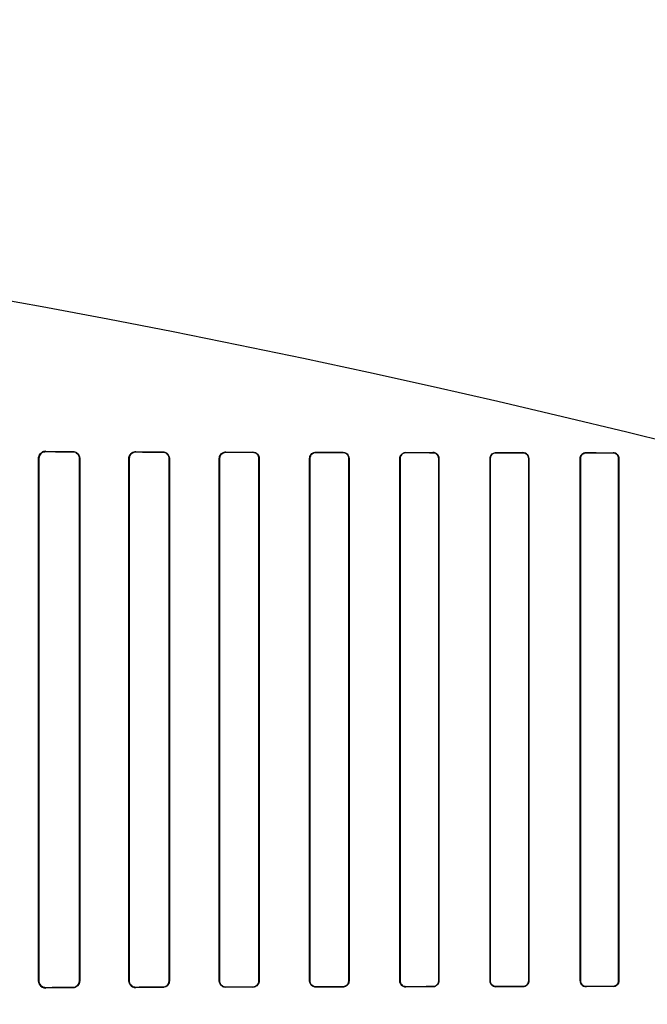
# Model space of a CAD drawing. Header units: millimetres. Extents: x 0 to 297, y 0 to 210.
# Tile 165 of 256: x 58.215 to 58.459, y 158.521 to 158.904. Entities that reach past the tile are written whole.
import ezdxf

# ---------------------------------------------------------------- set-up
doc = ezdxf.new("R2010")
doc.units = ezdxf.units.MM
doc.header["$LTSCALE"] = 16.335
doc.layers.get('0').update_dxf_attribs({"linetype": 'CONTINUOUS'})
for name, color, linetype in [('AXES_REF', 7, 'CONTINUOUS'), ('INTFCLR_1', 7, 'CONTINUOUS'), ('INTFCLR_72935', 7, 'CONTINUOUS')]:
    doc.layers.add(name, color=color, linetype=linetype)

msp = doc.modelspace()

# ---------------------------------------------------------------- linework, layer by layer
at = {"color": 7, "linetype": 'Continuous'}
for radius in [6.78708, 6.7865, 6.74304]:
    msp.add_circle((57.46373, 154.71148), radius, dxfattribs=at)
for radius, start, end in [(6.72, 278.277129, 261.722871), (6.874, 143.275392, 36.724608)]:
    msp.add_arc((57.46373, 154.71148), radius, start, end, dxfattribs=at)
at = {"layer": 'AXES_REF', "color": 9, "linetype": 'Continuous'}
for radius in [6.19116, 4.15]:
    msp.add_circle((57.46373, 154.71148), radius, dxfattribs=at)
at = {"layer": 'INTFCLR_1', "color": 6, "linetype": 'Continuous'}
for p, q in [((58.22237, 158.52997), (58.22237, 158.73297)), ((58.2225, 158.52997), (58.2225, 158.73297)), ((58.23829, 158.73297), (58.23829, 158.52997)), ((58.2384, 158.73297), (58.2384, 158.52997)), ((58.25753, 158.52997), (58.25753, 158.73297)), ((58.25764, 158.52997), (58.25764, 158.73297)), ((58.27316, 158.73297), (58.27316, 158.52997)), ((58.27326, 158.73297), (58.27326, 158.52997)), ((58.29265, 158.52997), (58.29265, 158.73297)), ((58.29275, 158.52997), (58.29275, 158.73297)), ((58.30807, 158.73297), (58.30807, 158.52997)), ((58.30816, 158.73297), (58.30816, 158.52997)), ((58.32774, 158.52997), (58.32774, 158.73297)), ((58.32783, 158.52997), (58.32783, 158.73297)), ((58.34299, 158.73297), (58.34299, 158.52997)), ((58.34308, 158.73297), (58.34308, 158.52997)), ((58.36281, 158.52997), (58.36281, 158.73297)), ((58.3629, 158.52997), (58.3629, 158.73297)), ((58.37793, 158.73297), (58.37793, 158.52997)), ((58.37801, 158.73297), (58.37801, 158.52997)), ((58.39787, 158.52997), (58.39787, 158.73297)), ((58.39795, 158.52997), (58.39795, 158.73297)), ((58.41289, 158.73297), (58.41289, 158.52997)), ((58.41297, 158.73297), (58.41297, 158.52997)), ((58.43291, 158.52997), (58.43291, 158.73297)), ((58.43298, 158.52997), (58.43298, 158.73297)), ((58.44786, 158.73297), (58.44786, 158.52997)), ((58.44793, 158.73297), (58.44793, 158.52997))]:
    msp.add_line(p, q, dxfattribs=at)
at = {"layer": 'INTFCLR_1', "color": 9, "linetype": 'Continuous'}
for p, q in [((58.2225, 158.73297), (58.22237, 158.73297)), ((58.22518, 158.73576), (58.22518, 158.73563)), ((58.23568, 158.73559), (58.23568, 158.7357)), ((58.2384, 158.73297), (58.23829, 158.73297)), ((58.25764, 158.73297), (58.25753, 158.73297)), ((58.26018, 158.7356), (58.26018, 158.7355)), ((58.27068, 158.73546), (58.27068, 158.73556)), ((58.27326, 158.73297), (58.27316, 158.73297)), ((58.29275, 158.73297), (58.29265, 158.73297)), ((58.29518, 158.73549), (58.29518, 158.73539)), ((58.30568, 158.73537), (58.30568, 158.73546)), ((58.30816, 158.73297), (58.30807, 158.73297)), ((58.32783, 158.73297), (58.32774, 158.73297)), ((58.33018, 158.7354), (58.33018, 158.73531)), ((58.34068, 158.73529), (58.34068, 158.73537)), ((58.34308, 158.73297), (58.34299, 158.73297)), ((58.3629, 158.73297), (58.36281, 158.73297)), ((58.36518, 158.73533), (58.36518, 158.73525)), ((58.37568, 158.73523), (58.37568, 158.73531)), ((58.37801, 158.73297), (58.37793, 158.73297)), ((58.39795, 158.73297), (58.39787, 158.73297)), ((58.40018, 158.73527), (58.40018, 158.7352)), ((58.41068, 158.73518), (58.41068, 158.73526)), ((58.41297, 158.73297), (58.41289, 158.73297)), ((58.43298, 158.73297), (58.43291, 158.73297)), ((58.43518, 158.73524), (58.43518, 158.73516)), ((58.44568, 158.73515), (58.44568, 158.73523)), ((58.44793, 158.73297), (58.44786, 158.73297)), ((58.22237, 158.52997), (58.2225, 158.52997)), ((58.23829, 158.52997), (58.2384, 158.52997)), ((58.25753, 158.52997), (58.25764, 158.52997)), ((58.27316, 158.52997), (58.27326, 158.52997)), ((58.29265, 158.52997), (58.29275, 158.52997)), ((58.30807, 158.52997), (58.30816, 158.52997)), ((58.32774, 158.52997), (58.32783, 158.52997)), ((58.34299, 158.52997), (58.34308, 158.52997)), ((58.36281, 158.52997), (58.3629, 158.52997)), ((58.37793, 158.52997), (58.37801, 158.52997)), ((58.39787, 158.52997), (58.39795, 158.52997)), ((58.41289, 158.52997), (58.41297, 158.52997)), ((58.43291, 158.52997), (58.43298, 158.52997)), ((58.44786, 158.52997), (58.44793, 158.52997)), ((58.22518, 158.5273), (58.22518, 158.52718)), ((58.23568, 158.52723), (58.23568, 158.52735)), ((58.26018, 158.52744), (58.26018, 158.52733)), ((58.27068, 158.52737), (58.27068, 158.52747)), ((58.29518, 158.52754), (58.29518, 158.52745)), ((58.30568, 158.52748), (58.30568, 158.52757)), ((58.33018, 158.52763), (58.33018, 158.52754)), ((58.34068, 158.52756), (58.34068, 158.52765)), ((58.36518, 158.52769), (58.36518, 158.52761)), ((58.37568, 158.52763), (58.37568, 158.52771)), ((58.40018, 158.52774), (58.40018, 158.52766)), ((58.41068, 158.52768), (58.41068, 158.52775)), ((58.43518, 158.52778), (58.43518, 158.5277)), ((58.44568, 158.52771), (58.44568, 158.52779))]:
    msp.add_line(p, q, dxfattribs=at)
at = {"layer": 'INTFCLR_1', "color": 7, "linetype": 'Continuous'}
for points in [[(58.22432, 158.7355), (58.22441, 158.73552), (58.2245, 158.73555), (58.22459, 158.73557), (58.22469, 158.73559), (58.22478, 158.7356), (58.22488, 158.73562), (58.22498, 158.73563), (58.22508, 158.73563), (58.22518, 158.73563)], [(58.22518, 158.5273), (58.22508, 158.52731), (58.22499, 158.52731), (58.22489, 158.52732), (58.22479, 158.52733), (58.22469, 158.52735), (58.22459, 158.52737), (58.2245, 158.52739), (58.22441, 158.52741), (58.22432, 158.52744)]]:
    msp.add_lwpolyline(points, dxfattribs=at)
at = {"layer": 'INTFCLR_1', "color": 6, "linetype": 'Continuous'}
for centre, major_axis, start_param, end_param in [((58.52793, 158.73647), (0.36509, 0), -2.548571, -2.498918), ((58.52793, 158.73647), (0.38609, 0), -2.472123, -2.429437), ((58.52793, 158.73647), (0.36509, 0), -2.394089, -2.352695), ((58.52793, 158.73647), (0.38609, 0), -2.337129, -2.300034), ((58.52793, 158.73647), (0.36509, 0), -2.262072, -2.225293), ((58.52793, 158.73647), (0.38609, 0), -2.217858, -2.184193), ((58.52793, 158.73647), (0.36509, 0), -2.143198, -2.109347), ((58.52793, 158.73647), (0.38609, 0), -2.10853, -2.077154), ((58.52793, 158.73647), (0.36509, 0), -2.032847, -2.000965), ((58.52793, 158.73647), (0.38609, 0), -2.005937, -1.976148), ((58.52793, 158.73647), (0.36509, 0), -1.928279, -1.897747), ((58.52793, 158.73647), (0.38609, 0), -1.908037, -1.879358), ((58.52793, 158.73647), (0.36509, 0), -1.827661, -1.798036), ((58.52793, 158.73647), (0.38609, 0), -1.8134, -1.785477), ((58.52793, 158.52647), (0.38609, 0), 2.429437, 2.472123), ((58.52793, 158.52647), (0.36509, 0), 2.498918, 2.548571), ((58.52793, 158.52647), (0.38609, 0), 2.300034, 2.337129), ((58.52793, 158.52647), (0.36509, 0), 2.352695, 2.394089), ((58.52793, 158.52647), (0.38609, 0), 2.184193, 2.217858), ((58.52793, 158.52647), (0.36509, 0), 2.225293, 2.262072), ((58.52793, 158.52647), (0.38609, 0), 2.077154, 2.10853), ((58.52793, 158.52647), (0.36509, 0), 2.109347, 2.143198), ((58.52793, 158.52647), (0.38609, 0), 1.976148, 2.005937), ((58.52793, 158.52647), (0.36509, 0), 2.000965, 2.032847), ((58.52793, 158.52647), (0.38609, 0), 1.879358, 1.908037), ((58.52793, 158.52647), (0.36509, 0), 1.897747, 1.928279), ((58.52793, 158.52647), (0.38609, 0), 1.785477, 1.8134), ((58.52793, 158.52647), (0.36509, 0), 1.798036, 1.827661)]:
    msp.add_ellipse(centre, major_axis=major_axis, ratio=0.003491, start_param=start_param, end_param=end_param, dxfattribs=at)
for points, knots in [([(58.22237, 158.73297), (58.22237, 158.73345), (58.22273, 158.73489), (58.22424, 158.73576), (58.22518, 158.73576)], [0, 0, 0, 0, 0.340507, 1, 1, 1, 1]), ([(58.23568, 158.7357), (58.23618, 158.7357), (58.23759, 158.73532), (58.2384, 158.73385), (58.2384, 158.73297)], [0, 0, 0, 0, 0.364649, 1, 1, 1, 1]), ([(58.23568, 158.73559), (58.23614, 158.73559), (58.23749, 158.73524), (58.23829, 158.73383), (58.23829, 158.73297)], [0, 0, 0, 0, 0.351042, 1, 1, 1, 1]), ([(58.25753, 158.73297), (58.25753, 158.73347), (58.25791, 158.73484), (58.25934, 158.73561), (58.26018, 158.7356)], [0, 0, 0, 0, 0.376083, 1, 1, 1, 1]), ([(58.25764, 158.73297), (58.25764, 158.73347), (58.25803, 158.73479), (58.25939, 158.7355), (58.26018, 158.7355)], [0, 0, 0, 0, 0.392607, 1, 1, 1, 1]), ([(58.27068, 158.73556), (58.2712, 158.73556), (58.27254, 158.73516), (58.27326, 158.73377), (58.27326, 158.73297)], [0, 0, 0, 0, 0.394587, 1, 1, 1, 1]), ([(58.27068, 158.73546), (58.2712, 158.73546), (58.2725, 158.73506), (58.27316, 158.73372), (58.27316, 158.73297)], [0, 0, 0, 0, 0.409287, 1, 1, 1, 1]), ([(58.29265, 158.73297), (58.29265, 158.73349), (58.29305, 158.7348), (58.29441, 158.73549), (58.29518, 158.73549)], [0, 0, 0, 0, 0.405294, 1, 1, 1, 1]), ([(58.29275, 158.73297), (58.29275, 158.73348), (58.29314, 158.73475), (58.29445, 158.73539), (58.29518, 158.73539)], [0, 0, 0, 0, 0.4116, 1, 1, 1, 1]), ([(58.30568, 158.73546), (58.30615, 158.73546), (58.30743, 158.7351), (58.30816, 158.73376), (58.30816, 158.73297)], [0, 0, 0, 0, 0.373744, 1, 1, 1, 1]), ([(58.30568, 158.73537), (58.30613, 158.73537), (58.30736, 158.73503), (58.30807, 158.73373), (58.30807, 158.73297)], [0, 0, 0, 0, 0.369219, 1, 1, 1, 1]), ([(58.32774, 158.73297), (58.32774, 158.73349), (58.32815, 158.73476), (58.32946, 158.7354), (58.33018, 158.7354)], [0, 0, 0, 0, 0.419413, 1, 1, 1, 1]), ([(58.32783, 158.73297), (58.32783, 158.73347), (58.32823, 158.7347), (58.32949, 158.73531), (58.33018, 158.73531)], [0, 0, 0, 0, 0.422805, 1, 1, 1, 1]), ([(58.34068, 158.73537), (58.34126, 158.73537), (58.34253, 158.7349), (58.34308, 158.73361), (58.34308, 158.73297)], [0, 0, 0, 0, 0.47334, 1, 1, 1, 1]), ([(58.34068, 158.73529), (58.34115, 158.73529), (58.34236, 158.73492), (58.34299, 158.73367), (58.34299, 158.73297)], [0, 0, 0, 0, 0.401642, 1, 1, 1, 1]), ([(58.36281, 158.73297), (58.36281, 158.73348), (58.36322, 158.73472), (58.36449, 158.73533), (58.36518, 158.73533)], [0, 0, 0, 0, 0.429292, 1, 1, 1, 1]), ([(58.3629, 158.73297), (58.3629, 158.73347), (58.36329, 158.73467), (58.36452, 158.73525), (58.36518, 158.73525)], [0, 0, 0, 0, 0.431436, 1, 1, 1, 1]), ([(58.37568, 158.73531), (58.37623, 158.73531), (58.37746, 158.73486), (58.37801, 158.73361), (58.37801, 158.73297)], [0, 0, 0, 0, 0.463766, 1, 1, 1, 1]), ([(58.37568, 158.73523), (58.37613, 158.73523), (58.3773, 158.73488), (58.37793, 158.73366), (58.37793, 158.73297)], [0, 0, 0, 0, 0.393954, 1, 1, 1, 1]), ([(58.39787, 158.73297), (58.39787, 158.73348), (58.39828, 158.73469), (58.39951, 158.73528), (58.40018, 158.73527)], [0, 0, 0, 0, 0.436747, 1, 1, 1, 1]), ([(58.39795, 158.73297), (58.39795, 158.73347), (58.39834, 158.73464), (58.39954, 158.7352), (58.40018, 158.7352)], [0, 0, 0, 0, 0.438001, 1, 1, 1, 1]), ([(58.41297, 158.73297), (58.41297, 158.73349), (58.41255, 158.73469), (58.41133, 158.73526), (58.41068, 158.73526)], [0, 0, 0, 0, 0.444674, 1, 1, 1, 1]), ([(58.41068, 158.73518), (58.41125, 158.73518), (58.41243, 158.7347), (58.41289, 158.73352), (58.41289, 158.73297)], [0, 0, 0, 0, 0.509134, 1, 1, 1, 1]), ([(58.43291, 158.73297), (58.43291, 158.73348), (58.43332, 158.73467), (58.43453, 158.73524), (58.43518, 158.73524)], [0, 0, 0, 0, 0.442115, 1, 1, 1, 1]), ([(58.43298, 158.73297), (58.43298, 158.73347), (58.43339, 158.73463), (58.43456, 158.73516), (58.43518, 158.73516)], [0, 0, 0, 0, 0.449607, 1, 1, 1, 1]), ([(58.44793, 158.73297), (58.44793, 158.73349), (58.44752, 158.73468), (58.44631, 158.73523), (58.44568, 158.73523)], [0, 0, 0, 0, 0.449916, 1, 1, 1, 1]), ([(58.44568, 158.73515), (58.44624, 158.73515), (58.4474, 158.73468), (58.44786, 158.73352), (58.44786, 158.73297)], [0, 0, 0, 0, 0.504818, 1, 1, 1, 1]), ([(58.22518, 158.52718), (58.22464, 158.52718), (58.22318, 158.52758), (58.22237, 158.52909), (58.22237, 158.52997)], [0, 0, 0, 0, 0.380109, 1, 1, 1, 1]), ([(58.23829, 158.52997), (58.23829, 158.52947), (58.23792, 158.52812), (58.23651, 158.52735), (58.23568, 158.52735)], [0, 0, 0, 0, 0.373103, 1, 1, 1, 1]), ([(58.2384, 158.52997), (58.2384, 158.52947), (58.23803, 158.52806), (58.23656, 158.52724), (58.23568, 158.52723)], [0, 0, 0, 0, 0.358968, 1, 1, 1, 1]), ([(58.26018, 158.52733), (58.25964, 158.52733), (58.25826, 158.52774), (58.25753, 158.52917), (58.25753, 158.52997)], [0, 0, 0, 0, 0.401573, 1, 1, 1, 1]), ([(58.26018, 158.52744), (58.25967, 158.52744), (58.25835, 158.52782), (58.25764, 158.52919), (58.25764, 158.52997)], [0, 0, 0, 0, 0.393822, 1, 1, 1, 1]), ([(58.27316, 158.52997), (58.27316, 158.52946), (58.27277, 158.52816), (58.27143, 158.52748), (58.27068, 158.52747)], [0, 0, 0, 0, 0.402383, 1, 1, 1, 1]), ([(58.27326, 158.52997), (58.27326, 158.52945), (58.27287, 158.5281), (58.27148, 158.52738), (58.27068, 158.52737)], [0, 0, 0, 0, 0.39343, 1, 1, 1, 1]), ([(58.29518, 158.52745), (58.29469, 158.52745), (58.29338, 158.52781), (58.29265, 158.52917), (58.29265, 158.52997)], [0, 0, 0, 0, 0.379369, 1, 1, 1, 1]), ([(58.29518, 158.52754), (58.29472, 158.52754), (58.29346, 158.52789), (58.29275, 158.5292), (58.29275, 158.52997)], [0, 0, 0, 0, 0.373842, 1, 1, 1, 1]), ([(58.30807, 158.52997), (58.30807, 158.52946), (58.30767, 158.52821), (58.30639, 158.52757), (58.30568, 158.52757)], [0, 0, 0, 0, 0.417005, 1, 1, 1, 1]), ([(58.30816, 158.52997), (58.30816, 158.52945), (58.30775, 158.52815), (58.30642, 158.52748), (58.30568, 158.52748)], [0, 0, 0, 0, 0.412853, 1, 1, 1, 1]), ([(58.33018, 158.52754), (58.32973, 158.52754), (58.32847, 158.52787), (58.32774, 158.52919), (58.32774, 158.52997)], [0, 0, 0, 0, 0.365847, 1, 1, 1, 1]), ([(58.33018, 158.52763), (58.32961, 158.52762), (58.32837, 158.52809), (58.32783, 158.52934), (58.32783, 158.52997)], [0, 0, 0, 0, 0.47417, 1, 1, 1, 1]), ([(58.34299, 158.52997), (58.34299, 158.52946), (58.3426, 158.52825), (58.34135, 158.52765), (58.34068, 158.52765)], [0, 0, 0, 0, 0.426866, 1, 1, 1, 1]), ([(58.34308, 158.52997), (58.34308, 158.52945), (58.34267, 158.52819), (58.34138, 158.52756), (58.34068, 158.52756)], [0, 0, 0, 0, 0.424165, 1, 1, 1, 1]), ([(58.36518, 158.52761), (58.36461, 158.52761), (58.36337, 158.52806), (58.36281, 158.52933), (58.36281, 158.52997)], [0, 0, 0, 0, 0.467061, 1, 1, 1, 1]), ([(58.36518, 158.52769), (58.36472, 158.52769), (58.36353, 158.52804), (58.3629, 158.52927), (58.3629, 158.52997)], [0, 0, 0, 0, 0.396507, 1, 1, 1, 1]), ([(58.37793, 158.52997), (58.37793, 158.52947), (58.37754, 158.52828), (58.37633, 158.52771), (58.37568, 158.52771)], [0, 0, 0, 0, 0.434514, 1, 1, 1, 1]), ([(58.37801, 158.52997), (58.37801, 158.52945), (58.37761, 158.52822), (58.37635, 158.52763), (58.37568, 158.52763)], [0, 0, 0, 0, 0.432834, 1, 1, 1, 1]), ([(58.40018, 158.52766), (58.39964, 158.52766), (58.39842, 158.5281), (58.39787, 158.52933), (58.39787, 158.52997)], [0, 0, 0, 0, 0.45921, 1, 1, 1, 1]), ([(58.40018, 158.52774), (58.3996, 158.52774), (58.39841, 158.52823), (58.39795, 158.52941), (58.39795, 158.52997)], [0, 0, 0, 0, 0.511254, 1, 1, 1, 1]), ([(58.41297, 158.52997), (58.41297, 158.52946), (58.41256, 158.52825), (58.41133, 158.52768), (58.41068, 158.52768)], [0, 0, 0, 0, 0.439305, 1, 1, 1, 1]), ([(58.41289, 158.52997), (58.41289, 158.52947), (58.41249, 158.5283), (58.4113, 158.52775), (58.41068, 158.52775)], [0, 0, 0, 0, 0.445822, 1, 1, 1, 1]), ([(58.43291, 158.52997), (58.43291, 158.52945), (58.43332, 158.52825), (58.43454, 158.5277), (58.43518, 158.5277)], [0, 0, 0, 0, 0.448932, 1, 1, 1, 1]), ([(58.43518, 158.52778), (58.43461, 158.52778), (58.43344, 158.52825), (58.43298, 158.52942), (58.43298, 158.52997)], [0, 0, 0, 0, 0.506252, 1, 1, 1, 1]), ([(58.44793, 158.52997), (58.44793, 158.5294), (58.44746, 158.5282), (58.44626, 158.52771), (58.44568, 158.52771)], [0, 0, 0, 0, 0.496564, 1, 1, 1, 1]), ([(58.44786, 158.52997), (58.44786, 158.52947), (58.44746, 158.52832), (58.44629, 158.52779), (58.44568, 158.52779)], [0, 0, 0, 0, 0.450447, 1, 1, 1, 1])]:
    msp.add_open_spline(points, degree=3, knots=knots, dxfattribs=at)
at = {"layer": 'INTFCLR_1', "color": 7, "linetype": 'Continuous'}
for points, knots in [([(58.2225, 158.73297), (58.2225, 158.73343), (58.22284, 158.73481), (58.22429, 158.73562), (58.22518, 158.73563)], [0, 0, 0, 0, 0.342813, 1, 1, 1, 1]), ([(58.22518, 158.5273), (58.22468, 158.52731), (58.22329, 158.52766), (58.2225, 158.52911), (58.2225, 158.52997)], [0, 0, 0, 0, 0.369943, 1, 1, 1, 1]), ([(58.22432, 158.52744), (58.22387, 158.52759), (58.22292, 158.52822), (58.2225, 158.52935), (58.2225, 158.52997)], [0, 0, 0, 0, 0.432621, 1, 1, 1, 1])]:
    msp.add_open_spline(points, degree=3, knots=knots, dxfattribs=at)
at = {"layer": 'INTFCLR_72935', "color": 6, "linetype": 'Continuous'}
for p, q in [((58.22237, 158.73297), (58.22237, 158.52997)), ((58.2225, 158.73297), (58.2225, 158.52997)), ((58.23829, 158.52997), (58.23829, 158.73297)), ((58.2384, 158.52997), (58.2384, 158.73297)), ((58.25753, 158.73297), (58.25753, 158.52997)), ((58.25764, 158.73297), (58.25764, 158.52997)), ((58.27316, 158.52997), (58.27316, 158.73297)), ((58.27326, 158.52997), (58.27326, 158.73297)), ((58.29265, 158.73297), (58.29265, 158.52997)), ((58.29275, 158.73297), (58.29275, 158.52997)), ((58.30807, 158.52997), (58.30807, 158.73297)), ((58.30816, 158.52997), (58.30816, 158.73297)), ((58.32774, 158.73297), (58.32774, 158.52997)), ((58.32783, 158.73297), (58.32783, 158.52997)), ((58.34299, 158.52997), (58.34299, 158.73297)), ((58.34308, 158.52997), (58.34308, 158.73297)), ((58.36281, 158.73297), (58.36281, 158.52997)), ((58.3629, 158.73297), (58.3629, 158.52997)), ((58.37793, 158.52997), (58.37793, 158.73297)), ((58.37801, 158.52997), (58.37801, 158.73297)), ((58.39787, 158.73297), (58.39787, 158.52997)), ((58.39795, 158.73297), (58.39795, 158.52997)), ((58.41289, 158.52997), (58.41289, 158.73297)), ((58.41297, 158.52997), (58.41297, 158.73297)), ((58.43291, 158.73297), (58.43291, 158.52997)), ((58.43298, 158.73297), (58.43298, 158.52997)), ((58.44786, 158.52997), (58.44786, 158.73297)), ((58.44793, 158.52997), (58.44793, 158.73297))]:
    msp.add_line(p, q, dxfattribs=at)
at = {"layer": 'INTFCLR_72935', "color": 9, "linetype": 'Continuous'}
for p, q in [((58.22237, 158.73297), (58.2225, 158.73297)), ((58.22518, 158.73563), (58.22518, 158.73576)), ((58.23568, 158.7357), (58.23568, 158.73559)), ((58.23829, 158.73297), (58.2384, 158.73297)), ((58.25753, 158.73297), (58.25764, 158.73297)), ((58.26018, 158.7355), (58.26018, 158.7356)), ((58.27068, 158.73556), (58.27068, 158.73546)), ((58.27316, 158.73297), (58.27326, 158.73297)), ((58.29265, 158.73297), (58.29275, 158.73297)), ((58.29518, 158.73539), (58.29518, 158.73549)), ((58.30568, 158.73546), (58.30568, 158.73537)), ((58.30807, 158.73297), (58.30816, 158.73297)), ((58.32774, 158.73297), (58.32783, 158.73297)), ((58.33018, 158.73531), (58.33018, 158.7354)), ((58.34068, 158.73537), (58.34068, 158.73529)), ((58.34299, 158.73297), (58.34308, 158.73297)), ((58.36281, 158.73297), (58.3629, 158.73297)), ((58.36518, 158.73525), (58.36518, 158.73533)), ((58.37568, 158.73531), (58.37568, 158.73523)), ((58.37793, 158.73297), (58.37801, 158.73297)), ((58.39787, 158.73297), (58.39795, 158.73297)), ((58.40018, 158.7352), (58.40018, 158.73527)), ((58.41068, 158.73526), (58.41068, 158.73518)), ((58.41289, 158.73297), (58.41297, 158.73297)), ((58.43291, 158.73297), (58.43298, 158.73297)), ((58.43518, 158.73516), (58.43518, 158.73524)), ((58.44568, 158.73523), (58.44568, 158.73515)), ((58.44786, 158.73297), (58.44793, 158.73297)), ((58.2225, 158.52997), (58.22237, 158.52997)), ((58.2384, 158.52997), (58.23829, 158.52997)), ((58.25764, 158.52997), (58.25753, 158.52997)), ((58.27326, 158.52997), (58.27316, 158.52997)), ((58.29275, 158.52997), (58.29265, 158.52997)), ((58.30816, 158.52997), (58.30807, 158.52997)), ((58.32783, 158.52997), (58.32774, 158.52997)), ((58.34308, 158.52997), (58.34299, 158.52997)), ((58.3629, 158.52997), (58.36281, 158.52997)), ((58.37801, 158.52997), (58.37793, 158.52997)), ((58.39795, 158.52997), (58.39787, 158.52997)), ((58.41297, 158.52997), (58.41289, 158.52997)), ((58.43298, 158.52997), (58.43291, 158.52997)), ((58.44793, 158.52997), (58.44786, 158.52997)), ((58.22518, 158.52718), (58.22518, 158.5273)), ((58.23568, 158.52735), (58.23568, 158.52723)), ((58.26018, 158.52733), (58.26018, 158.52744)), ((58.27068, 158.52747), (58.27068, 158.52737)), ((58.29518, 158.52745), (58.29518, 158.52754)), ((58.30568, 158.52757), (58.30568, 158.52748)), ((58.33018, 158.52754), (58.33018, 158.52763)), ((58.34068, 158.52765), (58.34068, 158.52756)), ((58.36518, 158.52761), (58.36518, 158.52769)), ((58.37568, 158.52771), (58.37568, 158.52763)), ((58.40018, 158.52766), (58.40018, 158.52774)), ((58.41068, 158.52775), (58.41068, 158.52768)), ((58.43518, 158.5277), (58.43518, 158.52778)), ((58.44568, 158.52779), (58.44568, 158.52771))]:
    msp.add_line(p, q, dxfattribs=at)
at = {"layer": 'INTFCLR_72935', "color": 7, "linetype": 'Continuous'}
for points in [[(58.22518, 158.73563), (58.22508, 158.73563), (58.22499, 158.73563), (58.22489, 158.73562), (58.22479, 158.73561), (58.22469, 158.73559), (58.22459, 158.73557), (58.2245, 158.73555), (58.22441, 158.73552), (58.22432, 158.73549)], [(58.2593, 158.73546), (58.25939, 158.73549), (58.25949, 158.73551), (58.25958, 158.73554), (58.25968, 158.73556), (58.25977, 158.73557), (58.25987, 158.73559), (58.25997, 158.73559), (58.26007, 158.7356), (58.26018, 158.7356)], [(58.22432, 158.52744), (58.22441, 158.52741), (58.2245, 158.52739), (58.22459, 158.52737), (58.22469, 158.52735), (58.22478, 158.52733), (58.22488, 158.52732), (58.22498, 158.52731), (58.22508, 158.52731), (58.22518, 158.5273)]]:
    msp.add_lwpolyline(points, dxfattribs=at)
at = {"layer": 'INTFCLR_72935', "color": 6, "linetype": 'Continuous'}
for centre, major_axis, start_param, end_param in [((58.52793, 158.73647), (0.36509, 0), -2.548571, -2.498918), ((58.52793, 158.73647), (0.38609, 0), -2.472123, -2.429437), ((58.52793, 158.73647), (0.36509, 0), -2.394089, -2.352695), ((58.52793, 158.73647), (0.38609, 0), -2.337129, -2.300034), ((58.52793, 158.73647), (0.36509, 0), -2.262072, -2.225293), ((58.52793, 158.73647), (0.38609, 0), -2.217858, -2.184193), ((58.52793, 158.73647), (0.36509, 0), -2.143198, -2.109347), ((58.52793, 158.73647), (0.38609, 0), -2.10853, -2.077154), ((58.52793, 158.73647), (0.36509, 0), -2.032847, -2.000965), ((58.52793, 158.73647), (0.38609, 0), -2.005937, -1.976148), ((58.52793, 158.73647), (0.36509, 0), -1.928279, -1.897747), ((58.52793, 158.73647), (0.38609, 0), -1.908037, -1.879358), ((58.52793, 158.73647), (0.36509, 0), -1.827661, -1.798036), ((58.52793, 158.73647), (0.38609, 0), -1.8134, -1.785477), ((58.52793, 158.52647), (0.38609, 0), 2.429437, 2.472123), ((58.52793, 158.52647), (0.36509, 0), 2.498918, 2.548571), ((58.52793, 158.52647), (0.38609, 0), 2.300034, 2.337129), ((58.52793, 158.52647), (0.36509, 0), 2.352695, 2.394089), ((58.52793, 158.52647), (0.38609, 0), 2.184193, 2.217858), ((58.52793, 158.52647), (0.36509, 0), 2.225293, 2.262072), ((58.52793, 158.52647), (0.38609, 0), 2.077154, 2.10853), ((58.52793, 158.52647), (0.36509, 0), 2.109347, 2.143198), ((58.52793, 158.52647), (0.38609, 0), 1.976148, 2.005937), ((58.52793, 158.52647), (0.36509, 0), 2.000965, 2.032847), ((58.52793, 158.52647), (0.38609, 0), 1.879358, 1.908037), ((58.52793, 158.52647), (0.36509, 0), 1.897747, 1.928279), ((58.52793, 158.52647), (0.38609, 0), 1.785477, 1.8134), ((58.52793, 158.52647), (0.36509, 0), 1.798036, 1.827661)]:
    msp.add_ellipse(centre, major_axis=major_axis, ratio=0.003491, start_param=start_param, end_param=end_param, dxfattribs=at)
for points, knots in [([(58.22518, 158.73576), (58.22464, 158.73576), (58.22318, 158.73536), (58.22237, 158.73385), (58.22237, 158.73297)], [0, 0, 0, 0, 0.380109, 1, 1, 1, 1]), ([(58.23568, 158.7357), (58.23619, 158.7357), (58.2376, 158.73531), (58.2384, 158.73384), (58.2384, 158.73297)], [0, 0, 0, 0, 0.372091, 1, 1, 1, 1]), ([(58.23829, 158.73297), (58.23829, 158.73346), (58.23792, 158.73482), (58.23651, 158.73558), (58.23568, 158.73559)], [0, 0, 0, 0, 0.373103, 1, 1, 1, 1]), ([(58.26018, 158.7355), (58.25966, 158.7355), (58.25834, 158.73511), (58.25764, 158.73374), (58.25764, 158.73297)], [0, 0, 0, 0, 0.398583, 1, 1, 1, 1]), ([(58.27068, 158.73556), (58.2712, 158.73556), (58.27255, 158.73515), (58.27326, 158.73376), (58.27326, 158.73297)], [0, 0, 0, 0, 0.400719, 1, 1, 1, 1]), ([(58.27316, 158.73297), (58.27316, 158.73348), (58.27278, 158.73477), (58.27144, 158.73546), (58.27068, 158.73546)], [0, 0, 0, 0, 0.400302, 1, 1, 1, 1]), ([(58.29265, 158.73297), (58.29265, 158.73349), (58.29305, 158.7348), (58.29441, 158.73549), (58.29518, 158.73549)], [0, 0, 0, 0, 0.404898, 1, 1, 1, 1]), ([(58.29518, 158.73539), (58.2947, 158.73539), (58.29344, 158.73504), (58.29275, 158.73373), (58.29275, 158.73297)], [0, 0, 0, 0, 0.383513, 1, 1, 1, 1]), ([(58.30568, 158.73546), (58.30616, 158.73546), (58.30745, 158.73509), (58.30816, 158.73375), (58.30816, 158.73297)], [0, 0, 0, 0, 0.383063, 1, 1, 1, 1]), ([(58.30807, 158.73297), (58.30807, 158.73348), (58.30767, 158.73473), (58.30639, 158.73536), (58.30568, 158.73537)], [0, 0, 0, 0, 0.417183, 1, 1, 1, 1]), ([(58.32774, 158.73297), (58.32774, 158.73349), (58.32815, 158.73477), (58.32946, 158.7354), (58.33018, 158.7354)], [0, 0, 0, 0, 0.422388, 1, 1, 1, 1]), ([(58.33018, 158.73531), (58.32961, 158.73531), (58.32837, 158.73485), (58.32783, 158.7336), (58.32783, 158.73297)], [0, 0, 0, 0, 0.47417, 1, 1, 1, 1]), ([(58.34068, 158.73537), (58.34113, 158.73537), (58.34237, 158.73503), (58.34308, 158.73374), (58.34308, 158.73297)], [0, 0, 0, 0, 0.370654, 1, 1, 1, 1]), ([(58.34299, 158.73297), (58.34299, 158.73348), (58.34259, 158.73469), (58.34135, 158.73529), (58.34068, 158.73529)], [0, 0, 0, 0, 0.429389, 1, 1, 1, 1]), ([(58.36281, 158.73297), (58.36281, 158.73349), (58.36323, 158.73473), (58.3645, 158.73533), (58.36518, 158.73533)], [0, 0, 0, 0, 0.434167, 1, 1, 1, 1]), ([(58.36518, 158.73525), (58.36471, 158.73525), (58.36352, 158.73489), (58.3629, 158.73366), (58.3629, 158.73297)], [0, 0, 0, 0, 0.404563, 1, 1, 1, 1]), ([(58.37801, 158.73297), (58.37801, 158.73348), (58.37761, 158.73471), (58.37635, 158.73531), (58.37568, 158.73531)], [0, 0, 0, 0, 0.432833, 1, 1, 1, 1]), ([(58.37793, 158.73297), (58.37793, 158.73347), (58.37753, 158.73466), (58.37632, 158.73523), (58.37568, 158.73523)], [0, 0, 0, 0, 0.438506, 1, 1, 1, 1]), ([(58.39787, 158.73297), (58.39787, 158.73349), (58.39828, 158.7347), (58.39952, 158.73528), (58.40018, 158.73527)], [0, 0, 0, 0, 0.443145, 1, 1, 1, 1]), ([(58.40018, 158.7352), (58.39973, 158.7352), (58.39856, 158.73485), (58.39795, 158.73365), (58.39795, 158.73297)], [0, 0, 0, 0, 0.397667, 1, 1, 1, 1]), ([(58.41297, 158.73297), (58.41297, 158.73348), (58.41256, 158.73469), (58.41133, 158.73526), (58.41068, 158.73526)], [0, 0, 0, 0, 0.439305, 1, 1, 1, 1]), ([(58.41289, 158.73297), (58.41289, 158.73347), (58.41249, 158.73464), (58.4113, 158.73518), (58.41068, 158.73518)], [0, 0, 0, 0, 0.445822, 1, 1, 1, 1]), ([(58.43291, 158.73297), (58.43291, 158.73349), (58.43332, 158.73468), (58.43454, 158.73524), (58.43518, 158.73524)], [0, 0, 0, 0, 0.448932, 1, 1, 1, 1]), ([(58.43518, 158.73516), (58.4346, 158.73516), (58.43344, 158.73468), (58.43298, 158.73351), (58.43298, 158.73297)], [0, 0, 0, 0, 0.512262, 1, 1, 1, 1]), ([(58.44568, 158.73523), (58.44626, 158.73523), (58.44746, 158.73473), (58.44793, 158.73353), (58.44793, 158.73297)], [0, 0, 0, 0, 0.508852, 1, 1, 1, 1]), ([(58.44786, 158.73297), (58.44786, 158.73347), (58.44746, 158.73462), (58.44629, 158.73515), (58.44568, 158.73515)], [0, 0, 0, 0, 0.450447, 1, 1, 1, 1]), ([(58.22237, 158.52997), (58.22237, 158.52949), (58.22273, 158.52805), (58.22424, 158.52718), (58.22518, 158.52718)], [0, 0, 0, 0, 0.340507, 1, 1, 1, 1]), ([(58.23568, 158.52735), (58.23614, 158.52735), (58.23749, 158.5277), (58.23829, 158.52911), (58.23829, 158.52997)], [0, 0, 0, 0, 0.351007, 1, 1, 1, 1]), ([(58.2384, 158.52997), (58.2384, 158.5295), (58.23806, 158.5281), (58.23659, 158.52724), (58.23568, 158.52723)], [0, 0, 0, 0, 0.338375, 1, 1, 1, 1]), ([(58.25753, 158.52997), (58.25753, 158.52946), (58.25791, 158.5281), (58.25934, 158.52733), (58.26018, 158.52733)], [0, 0, 0, 0, 0.376083, 1, 1, 1, 1]), ([(58.25764, 158.52997), (58.25764, 158.52946), (58.25803, 158.52814), (58.25939, 158.52744), (58.26018, 158.52744)], [0, 0, 0, 0, 0.392511, 1, 1, 1, 1]), ([(58.27068, 158.52747), (58.27117, 158.52747), (58.27247, 158.52786), (58.27316, 158.5292), (58.27316, 158.52997)], [0, 0, 0, 0, 0.393004, 1, 1, 1, 1]), ([(58.27326, 158.52997), (58.27326, 158.52945), (58.27287, 158.52811), (58.27148, 158.52738), (58.27068, 158.52737)], [0, 0, 0, 0, 0.391624, 1, 1, 1, 1]), ([(58.29518, 158.52745), (58.29468, 158.52745), (58.29337, 158.52782), (58.29265, 158.52918), (58.29265, 158.52997)], [0, 0, 0, 0, 0.387521, 1, 1, 1, 1]), ([(58.29275, 158.52997), (58.29275, 158.52946), (58.29314, 158.52819), (58.29445, 158.52754), (58.29518, 158.52754)], [0, 0, 0, 0, 0.411738, 1, 1, 1, 1]), ([(58.30568, 158.52757), (58.30614, 158.52757), (58.30738, 158.52792), (58.30807, 158.52921), (58.30807, 158.52997)], [0, 0, 0, 0, 0.378712, 1, 1, 1, 1]), ([(58.30816, 158.52997), (58.30816, 158.52945), (58.30776, 158.52815), (58.30642, 158.52748), (58.30568, 158.52748)], [0, 0, 0, 0, 0.411614, 1, 1, 1, 1]), ([(58.33018, 158.52754), (58.32971, 158.52754), (58.32845, 158.52789), (58.32774, 158.5292), (58.32774, 158.52997)], [0, 0, 0, 0, 0.376214, 1, 1, 1, 1]), ([(58.32783, 158.52997), (58.32783, 158.52946), (58.32823, 158.52823), (58.32949, 158.52762), (58.33018, 158.52763)], [0, 0, 0, 0, 0.426616, 1, 1, 1, 1]), ([(58.34068, 158.52765), (58.34116, 158.52765), (58.34237, 158.52802), (58.34299, 158.52927), (58.34299, 158.52997)], [0, 0, 0, 0, 0.409084, 1, 1, 1, 1]), ([(58.34308, 158.52997), (58.34308, 158.52945), (58.34267, 158.52819), (58.34138, 158.52756), (58.34068, 158.52756)], [0, 0, 0, 0, 0.425926, 1, 1, 1, 1]), ([(58.36281, 158.52997), (58.36281, 158.52945), (58.36322, 158.52821), (58.36449, 158.52761), (58.36518, 158.52761)], [0, 0, 0, 0, 0.429292, 1, 1, 1, 1]), ([(58.3629, 158.52997), (58.3629, 158.52946), (58.3633, 158.52826), (58.36452, 158.52769), (58.36518, 158.52769)], [0, 0, 0, 0, 0.436653, 1, 1, 1, 1]), ([(58.37568, 158.52771), (58.37614, 158.52771), (58.37731, 158.52806), (58.37793, 158.52928), (58.37793, 158.52997)], [0, 0, 0, 0, 0.400765, 1, 1, 1, 1]), ([(58.37801, 158.52997), (58.37801, 158.52945), (58.3776, 158.52822), (58.37635, 158.52763), (58.37568, 158.52763)], [0, 0, 0, 0, 0.43647, 1, 1, 1, 1]), ([(58.39787, 158.52997), (58.39787, 158.52945), (58.39828, 158.52824), (58.39951, 158.52766), (58.40018, 158.52766)], [0, 0, 0, 0, 0.436747, 1, 1, 1, 1]), ([(58.39795, 158.52997), (58.39795, 158.52946), (58.39835, 158.52829), (58.39954, 158.52774), (58.40018, 158.52774)], [0, 0, 0, 0, 0.443691, 1, 1, 1, 1]), ([(58.41068, 158.52775), (58.41126, 158.52775), (58.41244, 158.52824), (58.41289, 158.52942), (58.41289, 158.52997)], [0, 0, 0, 0, 0.512923, 1, 1, 1, 1]), ([(58.41297, 158.52997), (58.41297, 158.52945), (58.41255, 158.52824), (58.41133, 158.52768), (58.41068, 158.52768)], [0, 0, 0, 0, 0.444674, 1, 1, 1, 1]), ([(58.43291, 158.52997), (58.43291, 158.52946), (58.43332, 158.52826), (58.43453, 158.5277), (58.43518, 158.5277)], [0, 0, 0, 0, 0.442115, 1, 1, 1, 1]), ([(58.43298, 158.52997), (58.43298, 158.52947), (58.43339, 158.52831), (58.43456, 158.52778), (58.43518, 158.52778)], [0, 0, 0, 0, 0.449607, 1, 1, 1, 1]), ([(58.44568, 158.52779), (58.44624, 158.52779), (58.4474, 158.52826), (58.44786, 158.52942), (58.44786, 158.52997)], [0, 0, 0, 0, 0.508383, 1, 1, 1, 1]), ([(58.44793, 158.52997), (58.44793, 158.52945), (58.44752, 158.52826), (58.44631, 158.52771), (58.44568, 158.52771)], [0, 0, 0, 0, 0.449916, 1, 1, 1, 1])]:
    msp.add_open_spline(points, degree=3, knots=knots, dxfattribs=at)
at = {"layer": 'INTFCLR_72935', "color": 7, "linetype": 'Continuous'}
for points, knots in [([(58.22518, 158.73563), (58.22468, 158.73563), (58.22329, 158.73527), (58.2225, 158.73382), (58.2225, 158.73297)], [0, 0, 0, 0, 0.369943, 1, 1, 1, 1]), ([(58.26018, 158.7356), (58.25964, 158.7356), (58.25826, 158.7352), (58.25753, 158.73377), (58.25753, 158.73297)], [0, 0, 0, 0, 0.401573, 1, 1, 1, 1]), ([(58.25753, 158.73297), (58.25753, 158.73344), (58.25783, 158.73453), (58.25874, 158.73526), (58.2593, 158.73546)], [0, 0, 0, 0, 0.442089, 1, 1, 1, 1]), ([(58.2225, 158.52997), (58.2225, 158.52951), (58.22284, 158.52813), (58.22429, 158.52732), (58.22518, 158.5273)], [0, 0, 0, 0, 0.342814, 1, 1, 1, 1]), ([(58.2225, 158.52997), (58.2225, 158.52949), (58.2228, 158.52838), (58.22375, 158.52763), (58.22432, 158.52744)], [0, 0, 0, 0, 0.441846, 1, 1, 1, 1])]:
    msp.add_open_spline(points, degree=3, knots=knots, dxfattribs=at)

doc.saveas('drawing.dxf')
